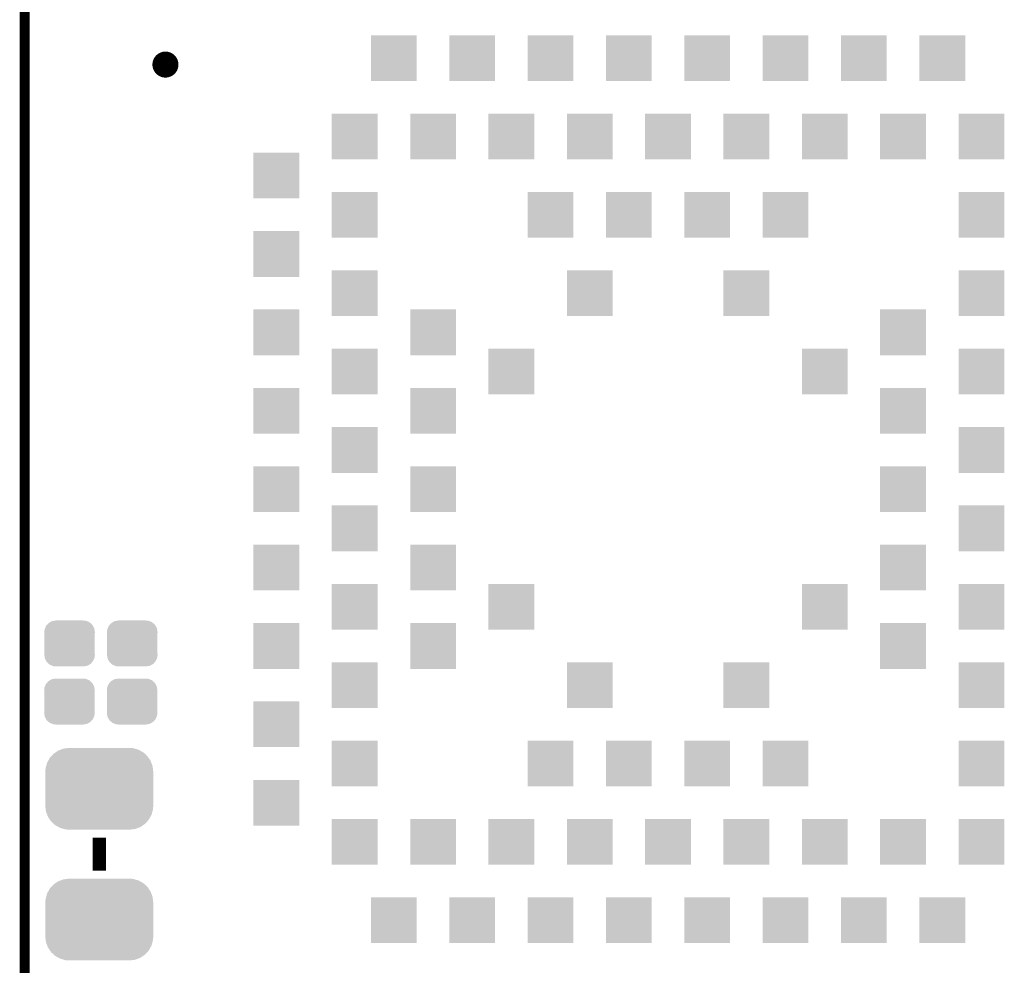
# Model space of a CAD drawing. Extents: x -1.3 to 24.2, y -3.9 to 53.4.
# Tile 28 of 45: x -1.3 to 13.7, y 24.9 to 39.4. Entities that reach past the tile are written whole.
import ezdxf

# ---------------------------------------------------------------- set-up
doc = ezdxf.new("R2010")
doc.units = 0
doc.layers.get('0').update_dxf_attribs({"linetype": 'CONTINUOUS'})
for name, color, linetype in [('LTE_IOT_24_CLICK_V101_GKO', 9, 'CONTINUOUS'), ('LTE_IOT_24_CLICK_V101_GTO', 11, 'CONTINUOUS'), ('LTE_IOT_24_CLICK_V101_GTS', 8, 'CONTINUOUS')]:
    doc.layers.add(name, color=color, linetype=linetype)

# ---------------------------------------------------------------- blocks, each defined once
blk = doc.blocks.new('CUSTOM_105')
for points in [[(-0.34504, 0.286174), (-0.320744, 0.31339), (0.348152, 0.286174), (0.317222, 0.31339)], [(-0.320744, 0.31339), (-0.298526, 0.325596), (0.317222, 0.31339), (0.30335, 0.325596)], [(-0.298526, 0.325596), (-0.268438, 0.342124), (0.30335, 0.325596), (0.2622, 0.342124)], [(-0.268438, 0.342124), (-0.233628, 0.347838), (0.2622, 0.342124), (0.247972, 0.347838)], [(-0.233628, 0.347838), (-0.20955, 0.35179), (0.247972, 0.347838), (0.20955, 0.35179)], [(-0.38735, 0.17526), (-0.383124, 0.213652), (0.38735, 0.17526), (0.380766, 0.213652)], [(-0.38608, 0.154124), (-0.38735, 0.17526), (0.38608, 0.154124), (0.38735, 0.17526)], [(-0.38608, -0.154124), (-0.38608, 0.154124), (0.38608, -0.154124), (0.38608, 0.154124)], [(-0.383124, 0.213652), (-0.37475, 0.234078), (0.380766, 0.213652), (0.377262, 0.234078)], [(-0.37475, 0.234078), (-0.360486, 0.26887), (0.377262, 0.234078), (0.357822, 0.26887)], [(-0.360486, 0.26887), (-0.34504, 0.286174), (0.357822, 0.26887), (0.348152, 0.286174)], [(-0.38735, -0.17526), (-0.38608, -0.154124), (0.38735, -0.17526), (0.38608, -0.154124)], [(-0.380764, -0.213652), (-0.38735, -0.17526), (0.383124, -0.213652), (0.38735, -0.17526)], [(-0.377262, -0.234078), (-0.380764, -0.213652), (0.374748, -0.234078), (0.383124, -0.213652)], [(-0.35782, -0.26887), (-0.377262, -0.234078), (0.360486, -0.26887), (0.374748, -0.234078)], [(-0.348152, -0.286174), (-0.35782, -0.26887), (0.345038, -0.286174), (0.360486, -0.26887)], [(-0.31722, -0.31339), (-0.348152, -0.286174), (0.320744, -0.31339), (0.345038, -0.286174)], [(-0.30335, -0.325596), (-0.31722, -0.31339), (0.298524, -0.325596), (0.320744, -0.31339)], [(-0.262198, -0.342124), (-0.30335, -0.325596), (0.268438, -0.342124), (0.298524, -0.325596)], [(-0.247972, -0.347838), (-0.262198, -0.342124), (0.233626, -0.347838), (0.268438, -0.342124)], [(-0.20955, -0.35179), (-0.247972, -0.347838), (0.20955, -0.35179), (0.233626, -0.347838)]]:
    blk.add_solid(points)
blk = doc.blocks.new('SQUARE_57')
blk.add_solid([(0.35052, 0.35052), (0.35052, -0.35052), (-0.35052, 0.35052), (-0.35052, -0.35052)])
blk = doc.blocks.new('CUSTOM_173')
for points in [[(-0.591558, 0.599282), (-0.547592, 0.615548), (0.599526, 0.599282), (0.540278, 0.615548)], [(-0.547592, 0.615548), (-0.493016, 0.622026), (0.540278, 0.615548), (0.51668, 0.622026)], [(-0.493016, 0.622026), (-0.46228, 0.625674), (0.51668, 0.622026), (0.468088, 0.625674)], [(-0.46228, 0.625674), (-0.46228, 0.62611), (0.468088, 0.625674), (0.46228, 0.62611)], [(-0.783316, 0.428634), (-0.757698, 0.474682), (0.786254, 0.428634), (0.755148, 0.474682)], [(-0.757698, 0.474682), (-0.73456, 0.499824), (0.755148, 0.474682), (0.738164, 0.499824)], [(-0.73456, 0.499824), (-0.699522, 0.537896), (0.738164, 0.499824), (0.696504, 0.537896)], [(-0.699522, 0.537896), (-0.669866, 0.55778), (0.696504, 0.537896), (0.674746, 0.55778)], [(-0.669866, 0.55778), (-0.628164, 0.585738), (0.674746, 0.55778), (0.624074, 0.585738)], [(-0.628164, 0.585738), (-0.591558, 0.599282), (0.624074, 0.585738), (0.599526, 0.599282)], [(-0.82677, 0.26289), (-0.822498, 0.316842), (0.82677, 0.26289), (0.820176, 0.316842)], [(-0.822498, 0.316842), (-0.813782, 0.348166), (0.820176, 0.316842), (0.816346, 0.348166)], [(-0.813782, 0.348166), (-0.799464, 0.399606), (0.816346, 0.348166), (0.79711, 0.399606)], [(-0.799464, 0.399606), (-0.783316, 0.428634), (0.79711, 0.399606), (0.786254, 0.428634)], [(-0.82677, 0.26162), (-0.82677, 0.26289), (0.82677, 0.26162), (0.82677, 0.26289)], [(-0.82677, -0.26162), (-0.82677, 0.26162), (0.82677, -0.26162), (0.82677, 0.26162)], [(-0.82677, -0.26289), (-0.82677, -0.26162), (0.82677, -0.26289), (0.82677, -0.26162)], [(-0.820054, -0.317276), (-0.82677, -0.26289), (0.822496, -0.317276), (0.82677, -0.26289)], [(-0.816244, -0.348152), (-0.820054, -0.317276), (0.813902, -0.348152), (0.822496, -0.317276)], [(-0.796768, -0.40004), (-0.816244, -0.348152), (0.799464, -0.40004), (0.813902, -0.348152)], [(-0.786056, -0.428584), (-0.796768, -0.40004), (0.783584, -0.428584), (0.799464, -0.40004)], [(-0.75454, -0.475116), (-0.786056, -0.428584), (0.757698, -0.475116), (0.783584, -0.428584)], [(-0.73788, -0.499716), (-0.75454, -0.475116), (0.735058, -0.499716), (0.757698, -0.475116)], [(-0.695524, -0.538332), (-0.73788, -0.499716), (0.69952, -0.538332), (0.735058, -0.499716)], [(-0.674394, -0.557598), (-0.695524, -0.538332), (0.670784, -0.557598), (0.69952, -0.538332)], [(-0.622454, -0.586174), (-0.674394, -0.557598), (0.628164, -0.586174), (0.670784, -0.557598)], [(-0.599124, -0.59901), (-0.622454, -0.586174), (0.59347, -0.59901), (0.628164, -0.586174)], [(-0.537006, -0.615984), (-0.599124, -0.59901), (0.547592, -0.615984), (0.59347, -0.59901)], [(-0.51625, -0.621656), (-0.537006, -0.615984), (0.499804, -0.621656), (0.547592, -0.615984)], [(-0.46228, -0.625674), (-0.51625, -0.621656), (0.465952, -0.625674), (0.499804, -0.621656)], [(-0.46228, -0.62611), (-0.46228, -0.625674), (0.46228, -0.62611), (0.465952, -0.625674)]]:
    blk.add_solid(points)

msp = doc.modelspace()

# ---------------------------------------------------------------- linework, layer by layer
at = {"layer": 'LTE_IOT_24_CLICK_V101_GKO', "const_width": 0.1524}
msp.add_lwpolyline([(-1.27, -3.81), (-1.27, 51.054)], dxfattribs=at)
at = {"layer": 'LTE_IOT_24_CLICK_V101_GTO', "const_width": 0.20066}
msp.add_lwpolyline([(0.7874, 38.70706, 1), (0.98552, 38.70706, 1)], format="xyb", close=True, dxfattribs=at)
at = {"layer": 'LTE_IOT_24_CLICK_V101_GTO', "const_width": 0.2032}
msp.add_lwpolyline([(-0.127, 26.3652), (-0.127, 26.8732)], dxfattribs=at)

# ---------------------------------------------------------------- block references
at = {"layer": 'LTE_IOT_24_CLICK_V101_GTS'}
for name, p in [('SQUARE_57', (4.38404, 38.80612)), ('SQUARE_57', (5.58546, 38.80612)), ('SQUARE_57', (6.78434, 38.80612)), ('SQUARE_57', (7.98576, 38.80612)), ('SQUARE_57', (9.18464, 38.80612)), ('SQUARE_57', (10.38606, 38.80612)), ('SQUARE_57', (11.58494, 38.80612)), ('SQUARE_57', (12.78636, 38.80612)), ('SQUARE_57', (3.7846, 37.60724)), ('SQUARE_57', (4.98602, 37.60724)), ('SQUARE_57', (6.1849, 37.60724)), ('SQUARE_57', (7.38632, 37.60724)), ('SQUARE_57', (8.5852, 37.60724)), ('SQUARE_57', (9.78408, 37.60724)), ('SQUARE_57', (10.9855, 37.60724)), ('SQUARE_57', (12.18438, 37.60724)), ('SQUARE_57', (13.3858, 37.60724)), ('SQUARE_57', (2.58572, 37.0078)), ('SQUARE_57', (3.7846, 36.40836)), ('SQUARE_57', (6.78434, 36.40836)), ('SQUARE_57', (7.98576, 36.40836)), ('SQUARE_57', (9.18464, 36.40836)), ('SQUARE_57', (10.38606, 36.40836)), ('SQUARE_57', (13.3858, 36.40836)), ('SQUARE_57', (2.58572, 35.80638)), ('SQUARE_57', (3.7846, 35.20694)), ('SQUARE_57', (7.38632, 35.20694)), ('SQUARE_57', (9.78408, 35.20694)), ('SQUARE_57', (13.3858, 35.20694)), ('SQUARE_57', (2.58572, 34.6075)), ('SQUARE_57', (4.98602, 34.6075)), ('SQUARE_57', (12.18438, 34.6075)), ('SQUARE_57', (3.7846, 34.00806)), ('SQUARE_57', (6.1849, 34.00806)), ('SQUARE_57', (10.9855, 34.00806)), ('SQUARE_57', (13.3858, 34.00806)), ('SQUARE_57', (2.58572, 33.40608)), ('SQUARE_57', (4.98602, 33.40608)), ('SQUARE_57', (12.18438, 33.40608)), ('SQUARE_57', (3.7846, 32.80664)), ('SQUARE_57', (13.3858, 32.80664)), ('SQUARE_57', (2.58572, 32.2072)), ('SQUARE_57', (4.98602, 32.2072)), ('SQUARE_57', (12.18438, 32.2072)), ('SQUARE_57', (3.7846, 31.60776)), ('SQUARE_57', (13.3858, 31.60776)), ('SQUARE_57', (2.58572, 31.00832)), ('SQUARE_57', (4.98602, 31.00832)), ('SQUARE_57', (12.18438, 31.00832)), ('SQUARE_57', (3.7846, 30.40634)), ('SQUARE_57', (6.1849, 30.40634)), ('SQUARE_57', (10.9855, 30.40634)), ('SQUARE_57', (13.3858, 30.40634)), ('CUSTOM_105', (-0.58166, 29.845)), ('CUSTOM_105', (0.37846, 29.845)), ('SQUARE_57', (2.58572, 29.8069)), ('SQUARE_57', (4.98602, 29.8069)), ('SQUARE_57', (12.18438, 29.8069)), ('SQUARE_57', (3.7846, 29.20746)), ('SQUARE_57', (7.38632, 29.20746)), ('SQUARE_57', (9.78408, 29.20746)), ('SQUARE_57', (13.3858, 29.20746)), ('CUSTOM_105', (-0.5842, 28.956)), ('CUSTOM_105', (0.37592, 28.956)), ('SQUARE_57', (2.58572, 28.60802)), ('SQUARE_57', (3.7846, 28.00604)), ('SQUARE_57', (6.78434, 28.00604)), ('SQUARE_57', (7.98576, 28.00604)), ('SQUARE_57', (9.18464, 28.00604)), ('SQUARE_57', (10.38606, 28.00604)), ('SQUARE_57', (13.3858, 28.00604)), ('CUSTOM_173', (-0.127, 27.61996)), ('SQUARE_57', (2.58572, 27.4066)), ('SQUARE_57', (3.7846, 26.80716)), ('SQUARE_57', (4.98602, 26.80716)), ('SQUARE_57', (6.1849, 26.80716)), ('SQUARE_57', (7.38632, 26.80716)), ('SQUARE_57', (8.5852, 26.80716)), ('SQUARE_57', (9.78408, 26.80716)), ('SQUARE_57', (10.9855, 26.80716)), ('SQUARE_57', (12.18438, 26.80716)), ('SQUARE_57', (13.3858, 26.80716)), ('CUSTOM_173', (-0.127, 25.61844)), ('SQUARE_57', (4.38404, 25.60828)), ('SQUARE_57', (5.58546, 25.60828)), ('SQUARE_57', (6.78434, 25.60828)), ('SQUARE_57', (7.98576, 25.60828)), ('SQUARE_57', (9.18464, 25.60828)), ('SQUARE_57', (10.38606, 25.60828)), ('SQUARE_57', (11.58494, 25.60828)), ('SQUARE_57', (12.78636, 25.60828))]:
    msp.add_blockref(name, p, dxfattribs=at)

doc.saveas('drawing.dxf')
